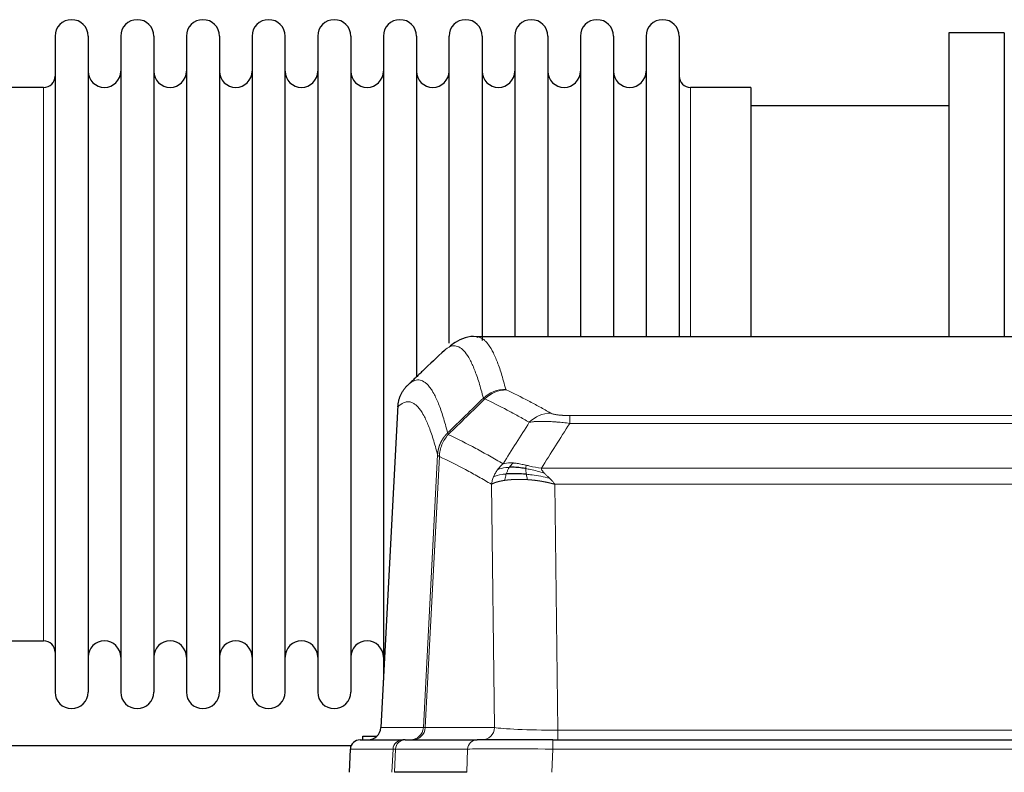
# Model space of a CAD drawing. Header units: inches. Extents: x 0 to 29700, y -16 to 21000.
# Tile 79 of 186: x 3198 to 3501, y 18552 to 18784. Entities that reach past the tile are written whole.
import ezdxf

# ---------------------------------------------------------------- set-up
doc = ezdxf.new("R2010")
doc.units = ezdxf.units.IN
doc.layers.add('254', color=7, linetype='Continuous', true_color=0xffffff)

msp = doc.modelspace()

# ---------------------------------------------------------------- linework, layer by layer
at = {"layer": '254', "color": 2, "linetype": 'Continuous', "lineweight": 25}
for p, q in [((3500.583, 18779.633), (3483.583, 18779.633)), ((3483.583, 18779.633), (3483.583, 18686.035)), ((3500.583, 18779.633), (3500.583, 18686.035)), ((3208.583, 18778.533), (3208.583, 18576.733)), ((3218.783, 18778.533), (3218.783, 18576.733)), ((3228.783, 18778.533), (3228.783, 18576.733)), ((3238.983, 18778.533), (3238.983, 18576.733)), ((3248.983, 18778.533), (3248.983, 18576.733)), ((3259.183, 18778.533), (3259.183, 18576.733)), ((3269.183, 18778.533), (3269.183, 18576.733)), ((3279.383, 18576.733), (3279.383, 18778.533)), ((3289.383, 18778.533), (3289.383, 18576.733)), ((3299.583, 18778.533), (3299.583, 18576.733)), ((3309.583, 18778.533), (3309.583, 18677.633)), ((3319.783, 18778.533), (3319.783, 18677.633)), ((3329.783, 18684.127), (3329.783, 18778.533)), ((3339.983, 18778.533), (3339.983, 18684.957)), ((3349.983, 18778.533), (3349.983, 18686.033)), ((3360.183, 18778.533), (3360.183, 18686.033)), ((3370.183, 18778.533), (3370.183, 18686.033)), ((3380.383, 18778.533), (3380.383, 18686.033)), ((3390.383, 18778.533), (3390.383, 18686.033)), ((3400.583, 18778.533), (3400.583, 18686.033)), ((3205.083, 18762.783), (3186.583, 18762.783)), ((3422.583, 18762.783), (3404.083, 18762.783)), ((3422.583, 18762.783), (3422.583, 18686.029)), ((3483.583, 18757.133), (3422.577, 18757.133)), ((3601.016, 18686.028), (3338.148, 18686.028)), ((3309.583, 18677.633), (3309.583, 18580.412)), ((3319.783, 18677.633), (3319.783, 18673.682)), ((3314.081, 18665.008), (3308.806, 18565.816)), ((3186.583, 18592.483), (3205.083, 18592.483)), ((3302.435, 18562.028), (3315.546, 18562.028)), ((3303.283, 18562.027), (3303.283, 18563.133)), ((3303.283, 18563.133), (3307.585, 18563.133)), ((3316.243, 18562.028), (3315.546, 18562.028)), ((3316.243, 18562.028), (3338.417, 18562.028)), ((3361.672, 18562.028), (3338.417, 18562.028)), ((3361.672, 18562.028), (3577.493, 18562.028)), ((3299.647, 18560.133), (3197.717, 18560.133)), ((3299.425, 18559.187), (3299.044, 18552.028)), ((3335.217, 18552.028), (3312.963, 18552.028))]:
    msp.add_line(p, q, dxfattribs=at)
at = {"layer": '254', "color": 110, "linetype": 'Continuous', "lineweight": 13}
for p, q in [((3205.083, 18762.783), (3205.083, 18592.483)), ((3404.083, 18762.783), (3404.083, 18686.029)), ((3314.066, 18664.514), (3308.819, 18565.819)), ((3366.911, 18661.821), (3572.254, 18661.821)), ((3366.911, 18659.405), (3366.911, 18661.821)), ((3572.254, 18659.405), (3366.911, 18659.405)), ((3321.885, 18565.819), (3326.262, 18649.687)), ((3326.818, 18649.211), (3322.466, 18565.819)), ((3358.18, 18645.574), (3580.985, 18645.574)), ((3343.818, 18565.819), (3342.86, 18640.666)), ((3362.292, 18640.676), (3363.261, 18564.993)), ((3576.872, 18640.676), (3362.292, 18640.676)), ((3308.819, 18565.819), (3321.885, 18565.819)), ((3322.466, 18565.819), (3343.818, 18565.819)), ((3363.261, 18564.993), (3575.904, 18564.993)), ((3363.261, 18562.028), (3363.261, 18564.993)), ((3361.672, 18559.185), (3361.672, 18562.028)), ((3299.441, 18559.185), (3299.06, 18552.028)), ((3312.552, 18559.185), (3299.441, 18559.185)), ((3312.178, 18552.028), (3312.552, 18559.185)), ((3313.336, 18559.185), (3312.963, 18552.028)), ((3335.51, 18559.185), (3313.336, 18559.185)), ((3335.217, 18552.028), (3335.51, 18559.185)), ((3361.672, 18559.185), (3361.379, 18552.028)), ((3577.493, 18559.185), (3361.672, 18559.185))]:
    msp.add_line(p, q, dxfattribs=at)
at = {"layer": '254', "color": 2, "linetype": 'Continuous', "lineweight": 25}
for centre, radius, start, end in [((3213.683, 18778.533), 5.1, 0, 180), ((3233.883, 18778.533), 5.1, 0, 180), ((3254.083, 18778.533), 5.1, 0, 180), ((3274.283, 18778.533), 5.1, 0, 180), ((3294.483, 18778.533), 5.1, 0, 180), ((3314.683, 18778.533), 5.1, 0, 180), ((3334.883, 18778.533), 5.1, 0, 180), ((3355.083, 18778.533), 5.1, 0, 180), ((3375.283, 18778.533), 5.1, 0, 180), ((3395.483, 18778.533), 5.1, 0, 180), ((3223.783, 18767.783), 5, 180, 0), ((3243.983, 18767.783), 5, 180, 0), ((3264.183, 18767.783), 5, 180, 0), ((3284.383, 18767.783), 5, 180, 0), ((3304.583, 18767.783), 5, 180, 0), ((3324.783, 18767.783), 5, 180, 0), ((3344.983, 18767.783), 5, 180, 0), ((3365.183, 18767.783), 5, 180, 0), ((3385.383, 18767.783), 5, 180, 0), ((3205.083, 18766.283), 3.5, 270, 0), ((3404.083, 18766.283), 3.5, 180, 270), ((3205.083, 18588.983), 3.5, 0, 90), ((3223.783, 18587.483), 5, 0, 180), ((3243.983, 18587.483), 5, 0, 180), ((3264.183, 18587.483), 5, 0, 180), ((3284.383, 18587.483), 5, 0, 180), ((3304.583, 18587.483), 5, 0, 180), ((3213.683, 18576.733), 5.1, 180, 0), ((3233.883, 18576.733), 5.1, 180, 0), ((3254.083, 18576.733), 5.1, 180, 0), ((3274.283, 18576.733), 5.1, 180, 0), ((3294.483, 18576.733), 5.1, 180, 0)]:
    msp.add_arc(centre, radius, start, end, dxfattribs=at)
at = {"layer": '254', "color": 110, "linetype": 'Continuous', "lineweight": 13}
for centre, major_axis, ratio, start_param, end_param in [((3347.215, 18659.971), (-9.695, -2.45), 0.9931439, 4.4664808, 5.2238901), ((3347.403, 18659.811), (-4.281, -9.037), 0.9659395, 3.5975691, 4.3432065), ((3361.064, 18652.665), (-4.97, -8.677), 0.9635717, 3.6779385, 4.4208965), ((3317.893, 18566.028), (0, 4), 0.9993908, 3.1415927, 4.6600291), ((3318.59, 18566.028), (0, 4), 0.9702957, 3.1415927, 4.6600291), ((3341.911, 18566.028), (20.038, 0.208), 0.001459, 3.1763609, 3.3855124), ((3339.942, 18566.028), (0, 4), 0.9702957, 3.1415927, 4.6600291), ((3363.181, 18566.028), (-20.002, 0.052), 0.0517476, 0.2535919, 1.5749043), ((3315.546, 18559.028), (0, 3), 0.9993908, 0, 1.5184364), ((3316.243, 18559.028), (0, 3), 0.9702957, 0, 1.5184364), ((3338.417, 18559.028), (0, 3), 0.9702957, 0, 1.5184364), ((3339.564, 18559.028), (-27.029, 0.156), 0.000812, 6.0391366, 6.248288), ((3361.724, 18559.028), (-27.018, 0.123), 0.0058026, 4.7143189, 6.0386286)]:
    msp.add_ellipse(centre, major_axis=major_axis, ratio=ratio, start_param=start_param, end_param=end_param, dxfattribs=at)
at = {"layer": '254', "color": 2, "linetype": 'Continuous', "lineweight": 25}
for centre, major_axis, start_param, end_param in [((3304.827, 18566.028), (0, 4), 3.1415927, 4.6600291), ((3302.435, 18559.028), (0, 3), 0, 1.5184364)]:
    msp.add_ellipse(centre, major_axis=major_axis, ratio=0.9993908, start_param=start_param, end_param=end_param, dxfattribs=at)
for points, knots in [([(3338.777, 18685.882), (3338.593, 18685.938), (3336.163, 18686.605), (3332.326, 18684.911), (3330.38, 18683.406), (3329.874, 18682.856)], [0, 0, 0, 0, 0.0544518, 0.7234067, 1, 1, 1, 1]), ([(3314.066, 18664.514), (3314.096, 18665.146), (3314.186, 18665.773), (3314.409, 18666.692), (3314.498, 18666.994), (3314.704, 18667.589), (3314.821, 18667.881), (3315.082, 18668.452), (3315.227, 18668.731), (3315.541, 18669.274), (3315.711, 18669.537), (3316.075, 18670.047), (3316.269, 18670.293), (3316.679, 18670.764), (3316.895, 18670.99), (3317.122, 18671.205)], [0, 0, 0, 0, 0.25, 0.25, 0.375, 0.375, 0.5, 0.5, 0.625, 0.625, 0.75, 0.75, 0.875, 0.875, 1, 1, 1, 1]), ([(3353.411, 18645.485), (3353.183, 18645.524), (3352.955, 18645.561), (3352.054, 18645.696), (3351.395, 18645.774), (3350.125, 18645.878), (3349.515, 18645.903), (3348.743, 18645.901), (3348.554, 18645.897), (3348.368, 18645.891)], [0, 0, 0, 0, 0.125, 0.125, 0.5, 0.5, 0.875, 0.875, 1, 1, 1, 1]), ([(3353.58, 18643.743), (3353.291, 18643.77), (3353.005, 18643.793), (3351.871, 18643.876), (3351.048, 18643.911), (3349.483, 18643.93), (3348.741, 18643.914), (3347.823, 18643.862), (3347.6, 18643.846), (3347.382, 18643.828)], [0, 0, 0, 0, 0.125, 0.125, 0.5, 0.5, 0.875, 0.875, 1, 1, 1, 1]), ([(3197.717, 18560.133), (3195.944, 18560.133), (3192.49, 18560.133), (3187.457, 18560.133), (3182.91, 18560.133), (3180.336, 18560.133), (3179.152, 18560.133)], [0, 0, 0, 0, 0.2502318, 0.5000054, 0.7497734, 1, 1, 1, 1])]:
    msp.add_open_spline(points, degree=3, knots=knots, dxfattribs=at)
at = {"layer": '254', "color": 110, "linetype": 'Continuous', "lineweight": 13}
for points, knots in [([(3338.235, 18686.028), (3338.329, 18686.028), (3338.952, 18685.999), (3339.565, 18685.775), (3340.336, 18685.277), (3340.718, 18684.976), (3341.096, 18684.595), (3341.348, 18684.324), (3341.473, 18684.179), (3342.097, 18683.412), (3342.588, 18682.657), (3343.313, 18681.314), (3343.553, 18680.831), (3344.029, 18679.795), (3344.265, 18679.242), (3344.967, 18677.477), (3345.887, 18674.842), (3346.778, 18671.646), (3347.215, 18669.907)], [0, 0, 0, 0, 0.0285367, 0.1904473, 0.1904473, 0.2714026, 0.3118802, 0.3118802, 0.3523578, 0.3523578, 0.5142684, 0.5142684, 0.5952236, 0.5952236, 0.6761789, 0.6761789, 0.8380895, 1, 1, 1, 1]), ([(3340.348, 18667.168), (3339.91, 18668.906), (3339.018, 18672.1), (3338.096, 18674.732), (3337.393, 18676.496), (3337.157, 18677.049), (3336.681, 18678.084), (3336.44, 18678.567), (3335.714, 18679.909), (3335.222, 18680.664), (3334.598, 18681.431), (3334.472, 18681.575), (3334.221, 18681.847), (3333.842, 18682.228), (3333.459, 18682.529), (3332.687, 18683.027), (3331.644, 18683.409), (3330.034, 18683.138), (3328.932, 18682.394), (3328.374, 18681.881)], [0, 0, 0, 0, 0.125, 0.25, 0.25, 0.3125, 0.3125, 0.375, 0.375, 0.5, 0.5, 0.53125, 0.53125, 0.5625, 0.625, 0.625, 0.75, 0.875, 1, 1, 1, 1]), ([(3317.122, 18671.205), (3317.693, 18671.759), (3318.821, 18672.573), (3320.466, 18672.918), (3321.533, 18672.564), (3322.321, 18672.079), (3322.712, 18671.782), (3323.164, 18671.34), (3323.356, 18671.13), (3323.484, 18670.985), (3323.548, 18670.91), (3323.867, 18670.526), (3324.247, 18670.01), (3324.684, 18669.312), (3324.871, 18668.992), (3324.995, 18668.775), (3325.057, 18668.663), (3325.613, 18667.643), (3326.586, 18665.537), (3327.997, 18661.506), (3328.905, 18658.235), (3329.351, 18656.453)], [0, 0, 0, 0, 0.125, 0.25, 0.375, 0.375, 0.4375, 0.46875, 0.484375, 0.484375, 0.5, 0.5, 0.5625, 0.59375, 0.609375, 0.609375, 0.625, 0.625, 0.75, 0.875, 1, 1, 1, 1]), ([(3347.403, 18669.745), (3347.347, 18669.772), (3347.304, 18669.799), (3347.241, 18669.853), (3347.222, 18669.88), (3347.215, 18669.907)], [0, 0, 0, 0, 0.5, 0.5, 1, 1, 1, 1]), ([(3347.403, 18669.745), (3349.688, 18668.658), (3351.97, 18667.517), (3355.385, 18665.723), (3356.522, 18665.112), (3358.795, 18663.862), (3359.93, 18663.223), (3361.064, 18662.571)], [0, 0, 0, 0, 0.5, 0.5, 0.75, 0.75, 1, 1, 1, 1]), ([(3354.484, 18659.746), (3353.349, 18660.398), (3352.212, 18661.038), (3349.937, 18662.289), (3348.798, 18662.901), (3345.379, 18664.697), (3343.095, 18665.84), (3340.807, 18666.929)], [0, 0, 0, 0, 0.25, 0.25, 0.5, 0.5, 1, 1, 1, 1]), ([(3326.262, 18649.687), (3325.817, 18651.467), (3324.911, 18654.735), (3323.504, 18658.767), (3322.534, 18660.875), (3321.979, 18661.897), (3321.918, 18662.009), (3321.794, 18662.227), (3321.608, 18662.547), (3321.171, 18663.247), (3320.793, 18663.765), (3320.475, 18664.152), (3320.411, 18664.227), (3320.283, 18664.372), (3320.091, 18664.584), (3319.641, 18665.029), (3319.251, 18665.33), (3318.465, 18665.821), (3317.402, 18666.185), (3315.761, 18665.859), (3314.636, 18665.06), (3314.066, 18664.514)], [0, 0, 0, 0, 0.125, 0.25, 0.375, 0.375, 0.390625, 0.390625, 0.40625, 0.4375, 0.5, 0.5, 0.515625, 0.515625, 0.53125, 0.5625, 0.625, 0.625, 0.75, 0.875, 1, 1, 1, 1]), ([(3366.911, 18661.821), (3366.728, 18661.821), (3366.546, 18661.822), (3366.182, 18661.827), (3366.002, 18661.83), (3365.647, 18661.839), (3365.472, 18661.845), (3365.125, 18661.859), (3364.954, 18661.867), (3364.743, 18661.879), (3364.701, 18661.882), (3364.617, 18661.887), (3364.493, 18661.895), (3364.371, 18661.903), (3364.133, 18661.921), (3363.825, 18661.947), (3363.538, 18661.977), (3363.364, 18661.998), (3363.33, 18662.002), (3363.262, 18662.01), (3363.228, 18662.014), (3363.128, 18662.027), (3363.064, 18662.036), (3362.874, 18662.063), (3362.755, 18662.082), (3362.528, 18662.12), (3362.421, 18662.14), (3362.218, 18662.181), (3362.123, 18662.203), (3362.01, 18662.23), (3361.987, 18662.235), (3361.943, 18662.246), (3361.922, 18662.252), (3361.858, 18662.268), (3361.817, 18662.279), (3361.698, 18662.313), (3361.625, 18662.336), (3361.488, 18662.382), (3361.424, 18662.405), (3361.248, 18662.475), (3361.148, 18662.522), (3361.064, 18662.571)], [0, 0, 0, 0, 0.0625, 0.0625, 0.125, 0.125, 0.1875, 0.1875, 0.25, 0.25, 0.265625, 0.265625, 0.28125, 0.3125, 0.3125, 0.375, 0.4375, 0.4375, 0.453125, 0.453125, 0.46875, 0.46875, 0.5, 0.5, 0.5625, 0.5625, 0.625, 0.625, 0.6875, 0.6875, 0.703125, 0.703125, 0.71875, 0.71875, 0.75, 0.75, 0.8125, 0.8125, 0.875, 0.875, 1, 1, 1, 1]), ([(3366.911, 18659.405), (3366.576, 18659.448), (3366.243, 18659.489), (3365.58, 18659.567), (3365.252, 18659.604), (3364.276, 18659.708), (3363.638, 18659.768), (3362.936, 18659.826), (3362.858, 18659.833), (3362.702, 18659.845), (3362.625, 18659.851), (3362.393, 18659.869), (3362.24, 18659.88), (3361.786, 18659.912), (3361.191, 18659.949), (3360.618, 18659.977), (3360.197, 18659.994), (3359.988, 18660.002), (3359.783, 18660.009), (3359.647, 18660.013), (3359.579, 18660.015), (3358.973, 18660.03), (3358.465, 18660.033), (3357.746, 18660.025), (3357.514, 18660.02), (3357.175, 18660.009), (3357.064, 18660.005), (3356.846, 18659.996), (3356.738, 18659.99), (3356.211, 18659.961), (3355.823, 18659.929), (3355.108, 18659.849), (3354.781, 18659.801), (3354.484, 18659.746)], [0, 0, 0, 0, 0.0625, 0.0625, 0.125, 0.125, 0.25, 0.25, 0.265625, 0.265625, 0.28125, 0.28125, 0.3125, 0.3125, 0.375, 0.4375, 0.4375, 0.46875, 0.484375, 0.484375, 0.5, 0.5, 0.625, 0.625, 0.6875, 0.6875, 0.71875, 0.71875, 0.75, 0.75, 0.875, 0.875, 1, 1, 1, 1]), ([(3326.262, 18649.687), (3326.263, 18649.704), (3326.264, 18649.738), (3326.267, 18649.789), (3326.271, 18649.839), (3326.274, 18649.89), (3326.278, 18649.941), (3326.282, 18649.991), (3326.287, 18650.042), (3326.291, 18650.093), (3326.296, 18650.143), (3326.301, 18650.194), (3326.306, 18650.244), (3326.312, 18650.295), (3326.318, 18650.345), (3326.324, 18650.396), (3326.33, 18650.446), (3326.337, 18650.496), (3326.344, 18650.547), (3326.351, 18650.597), (3326.358, 18650.647), (3326.366, 18650.697), (3326.374, 18650.748), (3326.382, 18650.798), (3326.39, 18650.848), (3326.399, 18650.898), (3326.408, 18650.948), (3326.417, 18650.998), (3326.426, 18651.048), (3326.436, 18651.098), (3326.446, 18651.148), (3326.456, 18651.197), (3326.466, 18651.247), (3326.477, 18651.297), (3326.488, 18651.346), (3326.499, 18651.396), (3326.51, 18651.445), (3326.522, 18651.495), (3326.534, 18651.544), (3326.546, 18651.594), (3326.558, 18651.643), (3326.571, 18651.692), (3326.584, 18651.741), (3326.597, 18651.79), (3326.61, 18651.839), (3326.624, 18651.888), (3326.638, 18651.937), (3326.652, 18651.986), (3326.666, 18652.034), (3326.681, 18652.083), (3326.695, 18652.132), (3326.71, 18652.18), (3326.726, 18652.229), (3326.741, 18652.277), (3326.757, 18652.325), (3326.773, 18652.373), (3326.789, 18652.421), (3326.806, 18652.469), (3326.823, 18652.517), (3326.84, 18652.565), (3326.857, 18652.613), (3326.874, 18652.661), (3326.892, 18652.708), (3326.91, 18652.756), (3326.928, 18652.803), (3326.947, 18652.851), (3326.965, 18652.898), (3326.984, 18652.945), (3327.003, 18652.992), (3327.023, 18653.039), (3327.042, 18653.086), (3327.062, 18653.132), (3327.082, 18653.179), (3327.103, 18653.226), (3327.123, 18653.272), (3327.144, 18653.318), (3327.171, 18653.378), (3327.205, 18653.451), (3327.246, 18653.537), (3327.287, 18653.623), (3327.33, 18653.708), (3327.373, 18653.793), (3327.417, 18653.877), (3327.462, 18653.961), (3327.507, 18654.045), (3327.554, 18654.128), (3327.601, 18654.211), (3327.649, 18654.293), (3327.697, 18654.375), (3327.747, 18654.456), (3327.797, 18654.537), (3327.848, 18654.617), (3327.9, 18654.697), (3327.952, 18654.777), (3328.005, 18654.856), (3328.059, 18654.934), (3328.114, 18655.012), (3328.169, 18655.089), (3328.225, 18655.166), (3328.282, 18655.243), (3328.339, 18655.318), (3328.398, 18655.394), (3328.456, 18655.468), (3328.516, 18655.543), (3328.576, 18655.616), (3328.637, 18655.689), (3328.699, 18655.762), (3328.761, 18655.834), (3328.824, 18655.905), (3328.888, 18655.976), (3328.952, 18656.046), (3329.017, 18656.115), (3329.082, 18656.184), (3329.149, 18656.252), (3329.215, 18656.32), (3329.283, 18656.387), (3329.328, 18656.431), (3329.351, 18656.453)], [0, 0, 0, 0, 0.0066687, 0.0133374, 0.0200061, 0.0266746, 0.0333432, 0.0400116, 0.0466801, 0.0533484, 0.0600168, 0.066685, 0.0733532, 0.0800214, 0.0866895, 0.0933575, 0.1000255, 0.1066935, 0.1133614, 0.1200292, 0.126697, 0.1333647, 0.1400324, 0.1467001, 0.1533676, 0.1600352, 0.1667026, 0.1733701, 0.1800374, 0.1867047, 0.193372, 0.2000392, 0.2067064, 0.2133735, 0.2200405, 0.2267075, 0.2333745, 0.2400414, 0.2467082, 0.253375, 0.2600418, 0.2667085, 0.2733751, 0.2800417, 0.2867082, 0.2933747, 0.3000412, 0.3067075, 0.3133739, 0.3200401, 0.3267064, 0.3333725, 0.3400387, 0.3467047, 0.3533708, 0.3600367, 0.3667026, 0.3733685, 0.3800343, 0.3867001, 0.3933658, 0.4000315, 0.4066971, 0.4133626, 0.4200281, 0.4266936, 0.433359, 0.4400243, 0.4466896, 0.4533549, 0.4600201, 0.4666852, 0.4733503, 0.4800154, 0.4866804, 0.4933453, 0.5000102, 0.5125098, 0.5250093, 0.5375088, 0.5500082, 0.5625077, 0.5750071, 0.5875066, 0.600006, 0.6125054, 0.6250049, 0.6375043, 0.6500037, 0.6625032, 0.6750026, 0.6875021, 0.7000016, 0.7125011, 0.7250006, 0.7375001, 0.7499997, 0.7624993, 0.7749989, 0.7874985, 0.7999982, 0.812498, 0.8249977, 0.8374975, 0.8499974, 0.8624973, 0.8749972, 0.8874972, 0.8999973, 0.9124974, 0.9249976, 0.9374978, 0.9499981, 0.9624985, 0.9749989, 0.9874994, 1, 1, 1, 1]), ([(3326.818, 18649.211), (3326.839, 18649.842), (3326.917, 18650.47), (3327.18, 18651.698), (3327.366, 18652.299), (3327.838, 18653.451), (3328.123, 18654.003), (3328.782, 18655.041), (3329.154, 18655.526), (3329.563, 18655.97)], [0, 0, 0, 0, 0.25, 0.25, 0.5, 0.5, 0.75, 0.75, 1, 1, 1, 1]), ([(3329.563, 18655.97), (3329.488, 18656.059), (3329.446, 18656.156), (3329.387, 18656.329), (3329.372, 18656.405), (3329.351, 18656.453)], [0, 0, 0, 0, 0.5, 0.5, 1, 1, 1, 1]), ([(3329.563, 18655.97), (3332.385, 18654.631), (3335.201, 18653.211), (3339.414, 18650.956), (3340.817, 18650.184), (3343.62, 18648.599), (3345.019, 18647.785), (3346.417, 18646.952)], [0, 0, 0, 0, 0.5, 0.5, 0.75, 0.75, 1, 1, 1, 1]), ([(3326.818, 18649.211), (3326.813, 18649.214), (3326.803, 18649.22), (3326.788, 18649.23), (3326.772, 18649.24), (3326.757, 18649.25), (3326.742, 18649.259), (3326.726, 18649.269), (3326.711, 18649.279), (3326.696, 18649.289), (3326.68, 18649.299), (3326.665, 18649.309), (3326.649, 18649.319), (3326.634, 18649.329), (3326.619, 18649.339), (3326.604, 18649.349), (3326.589, 18649.359), (3326.574, 18649.369), (3326.559, 18649.379), (3326.544, 18649.389), (3326.529, 18649.399), (3326.515, 18649.409), (3326.501, 18649.42), (3326.487, 18649.43), (3326.473, 18649.44), (3326.459, 18649.45), (3326.446, 18649.46), (3326.425, 18649.477), (3326.399, 18649.498), (3326.371, 18649.524), (3326.347, 18649.548), (3326.328, 18649.57), (3326.312, 18649.591), (3326.299, 18649.609), (3326.289, 18649.625), (3326.281, 18649.639), (3326.275, 18649.651), (3326.271, 18649.662), (3326.267, 18649.671), (3326.265, 18649.677), (3326.263, 18649.682), (3326.262, 18649.685), (3326.262, 18649.687), (3326.262, 18649.687)], [0, 0, 0, 0, 0.0155045, 0.0313064, 0.0474058, 0.0638028, 0.0804975, 0.0974898, 0.1147799, 0.1323678, 0.1502535, 0.1684372, 0.1869188, 0.2056984, 0.224776, 0.2441517, 0.2638255, 0.2837975, 0.3040676, 0.3246359, 0.3455025, 0.3666674, 0.3881306, 0.4098921, 0.431952, 0.4543102, 0.4769669, 0.499922, 0.5635887, 0.6229234, 0.6779259, 0.7285963, 0.7749346, 0.8169408, 0.8546148, 0.8879566, 0.9169663, 0.9416439, 0.9619893, 0.9780025, 0.9896835, 0.9970323, 1, 1, 1, 1]), ([(3342.86, 18640.666), (3341.53, 18641.452), (3340.197, 18642.22), (3337.53, 18643.719), (3336.194, 18644.449), (3332.183, 18646.586), (3329.504, 18647.935), (3326.818, 18649.211)], [0, 0, 0, 0, 0.25, 0.25, 0.5, 0.5, 1, 1, 1, 1]), ([(3344.71, 18645.145), (3344.956, 18645.475), (3345.222, 18645.793), (3345.793, 18646.397), (3346.096, 18646.683), (3346.417, 18646.952)], [0, 0, 0, 0, 0.5, 0.5, 1, 1, 1, 1]), ([(3348.368, 18645.891), (3347.997, 18645.878), (3347.64, 18645.852), (3346.279, 18645.701), (3345.408, 18645.476), (3344.71, 18645.145)], [0, 0, 0, 0, 0.25, 0.25, 1, 1, 1, 1]), ([(3349.592, 18647.213), (3349.294, 18647.239), (3349.003, 18647.255), (3347.876, 18647.27), (3347.11, 18647.176), (3346.417, 18646.952)], [0, 0, 0, 0, 0.25, 0.25, 1, 1, 1, 1]), ([(3347.382, 18643.828), (3347.413, 18643.919), (3347.445, 18644.01), (3347.58, 18644.373), (3347.693, 18644.646), (3347.942, 18645.171), (3348.079, 18645.424), (3348.27, 18645.739), (3348.319, 18645.816), (3348.368, 18645.891)], [0, 0, 0, 0, 0.125, 0.125, 0.5, 0.5, 0.875, 0.875, 1, 1, 1, 1]), ([(3348.368, 18645.891), (3348.467, 18646.041), (3348.568, 18646.182), (3348.825, 18646.511), (3348.982, 18646.685), (3349.293, 18646.985), (3349.446, 18647.112), (3349.592, 18647.213)], [0, 0, 0, 0, 0.25, 0.25, 0.625, 0.625, 1, 1, 1, 1]), ([(3353.562, 18646.518), (3353.381, 18646.558), (3353.203, 18646.597), (3352.496, 18646.751), (3351.981, 18646.858), (3350.987, 18647.039), (3350.508, 18647.114), (3349.893, 18647.185), (3349.742, 18647.2), (3349.592, 18647.213)], [0, 0, 0, 0, 0.125, 0.125, 0.5, 0.5, 0.875, 0.875, 1, 1, 1, 1]), ([(3353.411, 18645.485), (3353.41, 18645.609), (3353.412, 18645.725), (3353.425, 18645.99), (3353.441, 18646.127), (3353.489, 18646.356), (3353.521, 18646.449), (3353.562, 18646.518)], [0, 0, 0, 0, 0.25, 0.25, 0.625, 0.625, 1, 1, 1, 1]), ([(3359.05, 18644.131), (3357.64, 18644.553), (3356.203, 18644.929), (3354.333, 18645.318), (3353.869, 18645.407), (3353.411, 18645.485)], [0, 0, 0, 0, 0.75, 0.75, 1, 1, 1, 1]), ([(3353.58, 18643.743), (3353.568, 18643.82), (3353.556, 18643.898), (3353.512, 18644.208), (3353.483, 18644.439), (3353.439, 18644.884), (3353.424, 18645.097), (3353.414, 18645.359), (3353.412, 18645.423), (3353.411, 18645.485)], [0, 0, 0, 0, 0.125, 0.125, 0.5, 0.5, 0.875, 0.875, 1, 1, 1, 1]), ([(3358.18, 18645.574), (3356.959, 18645.763), (3355.783, 18646.02), (3354.289, 18646.354), (3353.922, 18646.437), (3353.562, 18646.518)], [0, 0, 0, 0, 0.75, 0.75, 1, 1, 1, 1]), ([(3359.05, 18644.131), (3358.932, 18644.258), (3358.822, 18644.383), (3358.573, 18644.693), (3358.448, 18644.875), (3358.262, 18645.231), (3358.201, 18645.405), (3358.18, 18645.574)], [0, 0, 0, 0, 0.25, 0.25, 0.625, 0.625, 1, 1, 1, 1]), ([(3342.86, 18640.666), (3342.918, 18641.062), (3343, 18641.458), (3343.213, 18642.239), (3343.344, 18642.626), (3343.499, 18643.004)], [0, 0, 0, 0, 0.5, 0.5, 1, 1, 1, 1]), ([(3343.499, 18643.004), (3343.656, 18643.38), (3343.836, 18643.748), (3344.24, 18644.463), (3344.465, 18644.811), (3344.71, 18645.145)], [0, 0, 0, 0, 0.5, 0.5, 1, 1, 1, 1]), ([(3347.382, 18643.828), (3346.947, 18643.792), (3346.537, 18643.747), (3345.008, 18643.53), (3344.112, 18643.29), (3343.499, 18643.004)], [0, 0, 0, 0, 0.25, 0.25, 1, 1, 1, 1]), ([(3346.892, 18641.867), (3346.928, 18642.067), (3346.97, 18642.291), (3347.076, 18642.77), (3347.138, 18643.026), (3347.264, 18643.467), (3347.321, 18643.647), (3347.382, 18643.828)], [0, 0, 0, 0, 0.375, 0.375, 0.75, 0.75, 1, 1, 1, 1]), ([(3353.895, 18642.092), (3353.862, 18642.255), (3353.822, 18642.441), (3353.74, 18642.843), (3353.698, 18643.06), (3353.63, 18643.435), (3353.604, 18643.588), (3353.58, 18643.743)], [0, 0, 0, 0, 0.375, 0.375, 0.75, 0.75, 1, 1, 1, 1]), ([(3360.722, 18642.512), (3358.949, 18642.964), (3357.12, 18643.311), (3354.746, 18643.624), (3354.158, 18643.689), (3353.58, 18643.743)], [0, 0, 0, 0, 0.75, 0.75, 1, 1, 1, 1]), ([(3360.722, 18642.512), (3360.648, 18642.584), (3360.574, 18642.655), (3360.278, 18642.936), (3360.056, 18643.143), (3359.629, 18643.547), (3359.423, 18643.745), (3359.171, 18644.003), (3359.11, 18644.067), (3359.05, 18644.131)], [0, 0, 0, 0, 0.125, 0.125, 0.5, 0.5, 0.875, 0.875, 1, 1, 1, 1]), ([(3362.292, 18640.676), (3362.14, 18640.922), (3361.964, 18641.161), (3361.581, 18641.628), (3361.374, 18641.855), (3361.016, 18642.224), (3360.869, 18642.369), (3360.722, 18642.512)], [0, 0, 0, 0, 0.375, 0.375, 0.75, 0.75, 1, 1, 1, 1]), ([(3346.892, 18641.867), (3346.881, 18641.865), (3346.857, 18641.862), (3346.822, 18641.857), (3346.787, 18641.851), (3346.751, 18641.846), (3346.715, 18641.84), (3346.678, 18641.834), (3346.641, 18641.828), (3346.604, 18641.822), (3346.566, 18641.816), (3346.528, 18641.81), (3346.49, 18641.804), (3346.451, 18641.797), (3346.412, 18641.79), (3346.373, 18641.783), (3346.333, 18641.776), (3346.293, 18641.769), (3346.252, 18641.762), (3346.211, 18641.755), (3346.17, 18641.747), (3346.129, 18641.739), (3346.087, 18641.732), (3346.046, 18641.724), (3346.003, 18641.716), (3345.961, 18641.707), (3345.918, 18641.699), (3345.875, 18641.69), (3345.832, 18641.682), (3345.789, 18641.673), (3345.745, 18641.664), (3345.701, 18641.655), (3345.657, 18641.645), (3345.613, 18641.636), (3345.568, 18641.626), (3345.524, 18641.616), (3345.479, 18641.606), (3345.434, 18641.596), (3345.389, 18641.586), (3345.344, 18641.576), (3345.298, 18641.565), (3345.253, 18641.554), (3345.207, 18641.543), (3345.161, 18641.532), (3345.115, 18641.521), (3345.069, 18641.509), (3345.023, 18641.498), (3344.977, 18641.486), (3344.931, 18641.474), (3344.885, 18641.462), (3344.839, 18641.45), (3344.793, 18641.437), (3344.746, 18641.425), (3344.7, 18641.412), (3344.654, 18641.399), (3344.608, 18641.386), (3344.562, 18641.372), (3344.515, 18641.359), (3344.469, 18641.345), (3344.423, 18641.331), (3344.377, 18641.317), (3344.332, 18641.303), (3344.286, 18641.288), (3344.24, 18641.274), (3344.195, 18641.259), (3344.15, 18641.244), (3344.104, 18641.229), (3344.059, 18641.214), (3344.015, 18641.198), (3343.97, 18641.182), (3343.926, 18641.166), (3343.882, 18641.15), (3343.838, 18641.134), (3343.794, 18641.118), (3343.751, 18641.101), (3343.707, 18641.084), (3343.665, 18641.067), (3343.622, 18641.05), (3343.58, 18641.032), (3343.538, 18641.015), (3343.497, 18640.997), (3343.455, 18640.979), (3343.415, 18640.961), (3343.374, 18640.943), (3343.334, 18640.924), (3343.295, 18640.905), (3343.256, 18640.886), (3343.217, 18640.867), (3343.179, 18640.848), (3343.141, 18640.828), (3343.104, 18640.809), (3343.068, 18640.789), (3343.032, 18640.769), (3342.996, 18640.749), (3342.961, 18640.728), (3342.927, 18640.707), (3342.893, 18640.687), (3342.871, 18640.673), (3342.86, 18640.666)], [0, 0, 0, 0, 0.0060657, 0.012223, 0.0184718, 0.0248123, 0.0312443, 0.0377679, 0.0443831, 0.0510899, 0.0578883, 0.0647782, 0.0717598, 0.0788329, 0.0859977, 0.093254, 0.1006019, 0.1080414, 0.1155725, 0.1231952, 0.1309095, 0.1387154, 0.1466129, 0.1546019, 0.1626826, 0.1708549, 0.1791188, 0.1874742, 0.1959213, 0.20446, 0.2130903, 0.2218121, 0.2306256, 0.2395307, 0.2485274, 0.2576156, 0.2667955, 0.276067, 0.2854301, 0.2948848, 0.3044311, 0.314069, 0.3237985, 0.3336196, 0.3435324, 0.3535367, 0.3636326, 0.3738202, 0.3840993, 0.3944701, 0.4049324, 0.4154864, 0.426132, 0.4368691, 0.4476979, 0.4586183, 0.4696303, 0.480734, 0.4919292, 0.503216, 0.5145945, 0.5260645, 0.5376262, 0.5492795, 0.5610244, 0.5728609, 0.584789, 0.5968087, 0.60892, 0.621123, 0.6334175, 0.6458037, 0.6582815, 0.6708509, 0.6835119, 0.6962645, 0.7091087, 0.7220445, 0.735072, 0.748191, 0.7614017, 0.774704, 0.7880979, 0.8015834, 0.8151605, 0.8288293, 0.8425896, 0.8564416, 0.8703852, 0.8844204, 0.8985472, 0.9127656, 0.9270756, 0.9414773, 0.9559705, 0.9705554, 0.9852319, 1, 1, 1, 1]), ([(3353.895, 18642.092), (3353.873, 18642.094), (3353.829, 18642.096), (3353.763, 18642.1), (3353.697, 18642.104), (3353.631, 18642.108), (3353.565, 18642.112), (3353.499, 18642.115), (3353.433, 18642.119), (3353.366, 18642.122), (3353.3, 18642.125), (3353.234, 18642.129), (3353.167, 18642.132), (3353.101, 18642.135), (3353.034, 18642.137), (3352.967, 18642.14), (3352.901, 18642.143), (3352.834, 18642.145), (3352.767, 18642.147), (3352.701, 18642.15), (3352.634, 18642.152), (3352.567, 18642.154), (3352.5, 18642.156), (3352.433, 18642.158), (3352.366, 18642.159), (3352.299, 18642.161), (3352.232, 18642.162), (3352.165, 18642.164), (3352.098, 18642.165), (3352.031, 18642.166), (3351.964, 18642.167), (3351.897, 18642.168), (3351.83, 18642.169), (3351.763, 18642.169), (3351.696, 18642.17), (3351.629, 18642.17), (3351.562, 18642.171), (3351.494, 18642.171), (3351.427, 18642.171), (3351.36, 18642.171), (3351.293, 18642.171), (3351.226, 18642.17), (3351.159, 18642.17), (3351.092, 18642.169), (3351.025, 18642.169), (3350.958, 18642.168), (3350.891, 18642.167), (3350.824, 18642.166), (3350.757, 18642.165), (3350.69, 18642.164), (3350.623, 18642.162), (3350.556, 18642.161), (3350.489, 18642.159), (3350.423, 18642.158), (3350.356, 18642.156), (3350.289, 18642.154), (3350.223, 18642.152), (3350.156, 18642.149), (3350.089, 18642.147), (3350.023, 18642.145), (3349.956, 18642.142), (3349.89, 18642.139), (3349.824, 18642.136), (3349.758, 18642.133), (3349.691, 18642.13), (3349.625, 18642.127), (3349.559, 18642.124), (3349.493, 18642.12), (3349.427, 18642.117), (3349.362, 18642.113), (3349.296, 18642.109), (3349.23, 18642.105), (3349.165, 18642.101), (3349.099, 18642.097), (3349.034, 18642.092), (3348.969, 18642.088), (3348.904, 18642.083), (3348.839, 18642.078), (3348.774, 18642.074), (3348.709, 18642.069), (3348.644, 18642.063), (3348.58, 18642.058), (3348.515, 18642.053), (3348.451, 18642.047), (3348.387, 18642.042), (3348.322, 18642.036), (3348.259, 18642.03), (3348.195, 18642.024), (3348.131, 18642.018), (3348.068, 18642.011), (3348.004, 18642.005), (3347.941, 18641.998), (3347.878, 18641.992), (3347.815, 18641.985), (3347.752, 18641.978), (3347.69, 18641.971), (3347.627, 18641.964), (3347.565, 18641.956), (3347.503, 18641.949), (3347.441, 18641.941), (3347.379, 18641.934), (3347.318, 18641.926), (3347.256, 18641.918), (3347.195, 18641.91), (3347.134, 18641.901), (3347.073, 18641.893), (3347.013, 18641.884), (3346.952, 18641.876), (3346.912, 18641.87), (3346.892, 18641.867)], [0, 0, 0, 0, 0.0082024, 0.0164263, 0.0246716, 0.0329384, 0.0412265, 0.0495362, 0.0578672, 0.0662198, 0.0745938, 0.0829892, 0.0914062, 0.0998446, 0.1083045, 0.1167859, 0.1252887, 0.1338131, 0.1423589, 0.1509263, 0.1595151, 0.1681255, 0.1767574, 0.1854108, 0.1940858, 0.2027822, 0.2115002, 0.2202398, 0.2290008, 0.2377835, 0.2465876, 0.2554134, 0.2642606, 0.2731295, 0.2820199, 0.2909319, 0.2998654, 0.3088206, 0.3177973, 0.3267956, 0.3358154, 0.3448569, 0.35392, 0.3630047, 0.3721109, 0.3812388, 0.3903883, 0.3995594, 0.4087522, 0.4179665, 0.4272025, 0.4364601, 0.4457393, 0.4550402, 0.4643627, 0.4737069, 0.4830727, 0.4924601, 0.5018692, 0.5113, 0.5207524, 0.5302265, 0.5397222, 0.5492397, 0.5587788, 0.5683395, 0.577922, 0.5875261, 0.5971519, 0.6067994, 0.6164686, 0.6261595, 0.6358721, 0.6456064, 0.6553624, 0.6651401, 0.6749395, 0.6847606, 0.6946034, 0.704468, 0.7143542, 0.7242622, 0.734192, 0.7441434, 0.7541166, 0.7641115, 0.7741282, 0.7841666, 0.7942268, 0.8043087, 0.8144123, 0.8245377, 0.8346848, 0.8448538, 0.8550444, 0.8652568, 0.875491, 0.885747, 0.8960247, 0.9063242, 0.9166455, 0.9269886, 0.9373534, 0.9477401, 0.9581485, 0.9685787, 0.9790306, 0.9895044, 1, 1, 1, 1]), ([(3362.292, 18640.676), (3362.27, 18640.682), (3362.226, 18640.695), (3362.16, 18640.713), (3362.093, 18640.732), (3362.026, 18640.75), (3361.96, 18640.768), (3361.893, 18640.786), (3361.826, 18640.804), (3361.759, 18640.822), (3361.692, 18640.84), (3361.624, 18640.858), (3361.557, 18640.875), (3361.489, 18640.893), (3361.422, 18640.91), (3361.354, 18640.927), (3361.286, 18640.945), (3361.218, 18640.962), (3361.15, 18640.979), (3361.082, 18640.995), (3361.014, 18641.012), (3360.946, 18641.029), (3360.878, 18641.045), (3360.809, 18641.062), (3360.741, 18641.078), (3360.672, 18641.094), (3360.603, 18641.11), (3360.534, 18641.126), (3360.465, 18641.142), (3360.396, 18641.158), (3360.327, 18641.173), (3360.258, 18641.189), (3360.189, 18641.204), (3360.12, 18641.22), (3360.05, 18641.235), (3359.981, 18641.25), (3359.911, 18641.265), (3359.841, 18641.28), (3359.772, 18641.294), (3359.702, 18641.309), (3359.632, 18641.324), (3359.562, 18641.338), (3359.492, 18641.352), (3359.422, 18641.366), (3359.352, 18641.38), (3359.281, 18641.394), (3359.211, 18641.408), (3359.141, 18641.422), (3359.07, 18641.435), (3359, 18641.449), (3358.929, 18641.462), (3358.858, 18641.475), (3358.788, 18641.488), (3358.717, 18641.501), (3358.646, 18641.514), (3358.575, 18641.527), (3358.504, 18641.54), (3358.433, 18641.552), (3358.362, 18641.565), (3358.291, 18641.577), (3358.22, 18641.589), (3358.148, 18641.601), (3358.077, 18641.613), (3358.006, 18641.625), (3357.934, 18641.637), (3357.863, 18641.648), (3357.791, 18641.66), (3357.72, 18641.671), (3357.648, 18641.682), (3357.576, 18641.693), (3357.505, 18641.704), (3357.433, 18641.715), (3357.361, 18641.726), (3357.289, 18641.736), (3357.217, 18641.747), (3357.146, 18641.757), (3357.074, 18641.767), (3357.002, 18641.777), (3356.93, 18641.787), (3356.858, 18641.797), (3356.786, 18641.807), (3356.713, 18641.817), (3356.641, 18641.826), (3356.569, 18641.835), (3356.497, 18641.845), (3356.425, 18641.854), (3356.353, 18641.863), (3356.28, 18641.872), (3356.208, 18641.88), (3356.136, 18641.889), (3356.064, 18641.897), (3355.991, 18641.906), (3355.919, 18641.914), (3355.847, 18641.922), (3355.774, 18641.93), (3355.702, 18641.938), (3355.63, 18641.946), (3355.557, 18641.953), (3355.485, 18641.961), (3355.413, 18641.968), (3355.34, 18641.975), (3355.268, 18641.982), (3355.195, 18641.989), (3355.123, 18641.996), (3355.051, 18642.003), (3354.978, 18642.009), (3354.906, 18642.016), (3354.834, 18642.022), (3354.761, 18642.028), (3354.689, 18642.034), (3354.617, 18642.04), (3354.544, 18642.046), (3354.472, 18642.052), (3354.4, 18642.057), (3354.328, 18642.063), (3354.255, 18642.068), (3354.183, 18642.073), (3354.111, 18642.078), (3354.039, 18642.083), (3353.967, 18642.088), (3353.919, 18642.091), (3353.895, 18642.092)], [0, 0, 0, 0, 0.007775, 0.0155603, 0.0233558, 0.0311618, 0.038978, 0.0468046, 0.0546416, 0.0624889, 0.0703466, 0.0782147, 0.0860931, 0.093982, 0.1018813, 0.109791, 0.1177112, 0.1256417, 0.1335828, 0.1415343, 0.1494962, 0.1574687, 0.1654516, 0.173445, 0.1814489, 0.1894634, 0.1974883, 0.2055238, 0.2135699, 0.2216264, 0.2296936, 0.2377713, 0.2458596, 0.2539585, 0.2620679, 0.270188, 0.2783187, 0.28646, 0.2946119, 0.3027745, 0.3109477, 0.3191316, 0.3273261, 0.3355314, 0.3437472, 0.3519738, 0.3602111, 0.3684591, 0.3767178, 0.3849872, 0.3932673, 0.4015582, 0.4098598, 0.4181722, 0.4264954, 0.4348293, 0.443174, 0.4515295, 0.4598958, 0.4682728, 0.4766607, 0.4850594, 0.493469, 0.5018893, 0.5103206, 0.5187626, 0.5272155, 0.5356793, 0.544154, 0.5526395, 0.561136, 0.5696433, 0.5781615, 0.5866906, 0.5952307, 0.6037817, 0.6123436, 0.6209165, 0.6295003, 0.638095, 0.6467007, 0.6553174, 0.6639451, 0.6725838, 0.6812334, 0.6898941, 0.6985657, 0.7072484, 0.7159421, 0.7246468, 0.7333625, 0.7420893, 0.7508272, 0.759576, 0.768336, 0.777107, 0.7858891, 0.7946823, 0.8034866, 0.812302, 0.8211284, 0.829966, 0.8388147, 0.8476746, 0.8565455, 0.8654276, 0.8743209, 0.8832252, 0.8921408, 0.9010675, 0.9100054, 0.9189544, 0.9279147, 0.9368861, 0.9458688, 0.9548626, 0.9638676, 0.9728839, 0.9819114, 0.9909501, 1, 1, 1, 1])]:
    msp.add_open_spline(points, degree=3, knots=knots, dxfattribs=at)
at = {"layer": '254', "color": 2, "linetype": 'Continuous', "lineweight": 25}
for points, degree in [([(3328.374, 18681.881), (3326.126, 18679.749), (3323.878, 18677.617), (3321.632, 18675.485)], 3), ([(3321.632, 18675.485), (3317.123, 18671.207)], 1)]:
    msp.add_open_spline(points, degree=degree, dxfattribs=at)
at = {"layer": '254', "color": 110, "linetype": 'Continuous', "lineweight": 13}
for points in [[(3329.351, 18656.453), (3333.016, 18660.025), (3336.682, 18663.597), (3340.348, 18667.168)], [(3340.807, 18666.929), (3337.058, 18663.276), (3333.31, 18659.623), (3329.563, 18655.97)], [(3340.807, 18666.929), (3340.694, 18666.98), (3340.506, 18667.072), (3340.388, 18667.14), (3340.348, 18667.168)], [(3346.417, 18646.952), (3349.091, 18651.22), (3351.78, 18655.485), (3354.484, 18659.746)], [(3366.911, 18659.405), (3363.983, 18654.799), (3361.073, 18650.189), (3358.18, 18645.574)]]:
    msp.add_open_spline(points, degree=3, dxfattribs=at)

doc.saveas('drawing.dxf')
